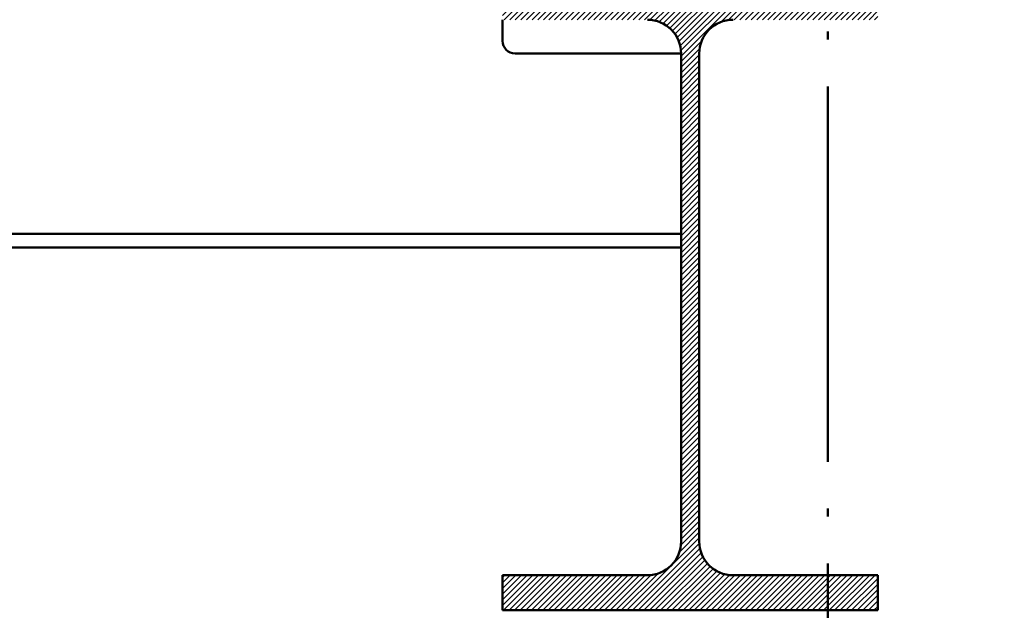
# Paper-space layout 'Layout1' of a CAD drawing. Extents: x -2 to 1033, y -36 to 596.
# Tile 51 of 86: x 411 to 427, y 447 to 457. Entities that reach past the tile are written whole.
import ezdxf

# ---------------------------------------------------------------- set-up
doc = ezdxf.new("R2010")
doc.units = 0
doc.linetypes.add('ACAD_ISO04W100', pattern=[30.5, 24, -3, 0.5, -3])
doc.layers.get('0').update_dxf_attribs({"linetype": 'CONTINUOUS'})
doc.layers.get('DEFPOINTS').update_dxf_attribs({"color": 132, "linetype": 'CONTINUOUS'})
for name, color, linetype, lineweight in [('SS_2.ET-HALA_TaO-MOULDSHOP-HLAVNI_NOSNIK', 32, 'CONTINUOUS', 50), ('SS_2.ET-HALA_TaO-MOULDSHOP-PODLAH.NOSNIK', 160, 'CONTINUOUS', 50), ('SS_2.ET-HALA_TaO-MOULDSHOP-SLOUP', 212, 'CONTINUOUS', 50), ('SS_KOTY', 3, 'CONTINUOUS', 25), ('SS_SRAFY', 8, 'CONTINUOUS', 18)]:
    doc.layers.add(name, color=color, linetype=linetype, lineweight=lineweight)
doc.styles.add('ROMANS', font='romans.shx', dxfattribs={"width": 0.8})
doc.dimstyles.new('A-1_(2.5)_50AS', dxfattribs={"dimtxt": 2.5, "dimasz": 2, "dimexe": 1, "dimexo": 2, "dimgap": 0, "dimtad": 0, "dimdec": 1, "dimlfac": 50, "dimrnd": 1, "dimtxsty": 'ROMANS', "dimblk1": 'OBLIQUE', "dimblk2": 'OBLIQUE', "dimsah": 1, "dimcen": 2, "dimclrd": 256, "dimclre": 256, "dimclrt": 256, "dimadec": 1, "dimazin": 2, "dimtfac": 0.714286, "dimtdec": 1, "dimtmove": 0, "dimatfit": 3, "dimldrblk": 'OPEN', "dimfxl": 1, "dimtvp": 1.142857, "dimtfill": 1, "dimtolj": 1, "dimlwd": -1, "dimlwe": -1, "dimarcsym": 0})

# ---------------------------------------------------------------- blocks, each defined once
blk = doc.blocks.new('_Oblique')
at = {"color": 0, "linetype": 'ByBlock', "lineweight": -2}
blk.add_line((-0.5, -0.5), (0.5, 0.5), dxfattribs=at)
blk = doc.blocks.new('*D42')
at = {"layer": 'DEFPOINTS', "color": 0, "transparency": 16777216}
for p in [(424.289, 459.57, 27964.2), (434.319, 335.17, 27964.2), (442.262, 335.17)]:
    blk.add_point(p, dxfattribs=at)
at = {"layer": 'SS_KOTY', "transparency": 16777216}
for p, q in [((426.289, 459.57), (443.262, 459.57)), ((442.262, 459.57), (442.262, 335.17)), ((436.319, 335.17), (443.262, 335.17))]:
    blk.add_line(p, q, dxfattribs=at)
at = {"layer": 'SS_KOTY', "transparency": 16777216, "xscale": 2, "yscale": 2, "zscale": 2}
for p, rotation in [((442.262, 459.57), 90), ((442.262, 335.17), 270)]:
    blk.add_blockref('_Oblique', p, dxfattribs=dict(at, rotation=rotation))
at = {"layer": 'SS_KOTY', "transparency": 16777216, "insert": (439.404, 397.37), "char_height": 2.5, "attachment_point": 5, "rotation": 90, "style": 'ROMANS', "bg_fill": 3, "box_fill_scale": 1.1, "bg_fill_color": 256, "bg_fill_true_color": 13158600, "bg_fill_transparency": 0}
blk.add_mtext('\\A1;6220', dxfattribs=at)
blk = doc.blocks.new('_OPEN')
at = {"color": 0, "linetype": 'ByBlock'}
for p, q in [((-1, 0.1667), (0, 0)), ((0, 0), (-1, -0.1667)), ((0, 0), (-1, 0))]:
    blk.add_line(p, q, dxfattribs=at)
blk = doc.blocks.new('*D43')
at = {"layer": 'DEFPOINTS', "color": 0, "transparency": 16777216}
for p in [(424.489, 459.57, 27964.2), (424.489, 457.17, 27964.2), (436.262, 457.17)]:
    blk.add_point(p, dxfattribs=at)
at = {"layer": 'SS_KOTY', "transparency": 16777216}
for p, q in [((426.489, 459.57), (437.262, 459.57)), ((436.262, 459.57), (436.262, 457.17)), ((426.489, 457.17), (437.262, 457.17)), ((436.262, 457.17), (436.262, 450.313))]:
    blk.add_line(p, q, dxfattribs=at)
at = {"layer": 'SS_KOTY', "transparency": 16777216, "xscale": 2, "yscale": 2, "zscale": 2}
for p, rotation in [((436.262, 459.57), 90), ((436.262, 457.17), 270)]:
    blk.add_blockref('_Oblique', p, dxfattribs=dict(at, rotation=rotation))
at = {"layer": 'SS_KOTY', "transparency": 16777216, "insert": (433.404, 452.742), "char_height": 2.5, "attachment_point": 5, "rotation": 90, "style": 'ROMANS', "bg_fill": 3, "box_fill_scale": 1.1, "bg_fill_color": 256, "bg_fill_true_color": 13158600, "bg_fill_transparency": 0}
blk.add_mtext('\\A1;120', dxfattribs=at)

psp = doc.layouts.get("Layout1")

# ---------------------------------------------------------------- linework, layer by layer
at = {"layer": 'SS_2.ET-HALA_TaO-MOULDSHOP-HLAVNI_NOSNIK', "color": 1, "linetype": 'Continuous', "ltscale": 0.25}
for p, q in [((421.3444, 456.0703), (421.3444, 448.2703)), ((421.6344, 448.2703), (421.6344, 456.0703)), ((420.8044, 447.7303), (418.4894, 447.7303)), ((418.4894, 447.1703), (418.4894, 447.7303))]:
    psp.add_line(p, q, dxfattribs=at)
at = {"layer": 'SS_2.ET-HALA_TaO-MOULDSHOP-HLAVNI_NOSNIK', "color": 1, "linetype": 'Continuous', "ltscale": 0.25, "extrusion": (-3.67394e-16, 3.06162e-16, -1)}
for centre, start, end in [((-420.8044, 456.0703), 90, 180), ((-422.1744, 456.0703), 0, 90), ((-420.8044, 448.2703), 180, 270), ((-422.1744, 448.2703), 270, 0)]:
    psp.add_arc(centre, 0.54, start, end, dxfattribs=at)
at = {"layer": 'SS_2.ET-HALA_TaO-MOULDSHOP-PODLAH.NOSNIK', "color": 1, "linetype": 'Continuous', "ltscale": 0.25}
for p, q in [((418.4894, 456.2703), (418.4894, 456.6103)), ((421.3444, 456.0703), (418.6894, 456.0703)), ((421.3444, 453.1903), (313.3344, 453.1903)), ((313.3344, 452.9703), (421.3444, 452.9703))]:
    psp.add_line(p, q, dxfattribs=at)
at = {"layer": 'SS_2.ET-HALA_TaO-MOULDSHOP-PODLAH.NOSNIK', "color": 1, "linetype": 'Continuous', "ltscale": 0.25, "extrusion": (3.6343e-13, 1.50996e-13, -1)}
psp.add_arc((-418.6894, 456.2703), 0.2, 270, 0, dxfattribs=at)
at = {"layer": 'SS_2.ET-HALA_TaO-MOULDSHOP-SLOUP', "color": 7, "linetype": 'ACAD_ISO04W100', "ltscale": 0.25}
psp.add_line((423.6894, 335.1703), (423.6894, 457.1703), dxfattribs=at)

# ---------------------------------------------------------------- dimensions: what is measured, and where the dimension line sits
at = {"layer": 'SS_KOTY'}
dim = psp.add_linear_dim(base=(442.2615, 335.1703), p1=(424.2894, 459.5703, 27964.2), p2=(434.319, 335.1703, 27964.2), angle=90, dimstyle='A-1_(2.5)_50AS', override={"dimtmove": 1}, dxfattribs=at)
dim.commit()
dim.dimension.update_dxf_attribs({"geometry": '*D42', "text_midpoint": (439.4044, 397.3703)})

# ---------------------------------------------------------------- next in the draw order: linework, layer by layer
at = {"layer": 'SS_2.ET-HALA_TaO-MOULDSHOP-HLAVNI_NOSNIK', "color": 1, "linetype": 'Continuous', "ltscale": 0.25}
for p, q in [((424.4894, 447.7303), (422.1744, 447.7303)), ((424.4894, 447.1703), (424.4894, 447.7303)), ((418.4894, 447.1703), (424.4894, 447.1703))]:
    psp.add_line(p, q, dxfattribs=at)

# ---------------------------------------------------------------- next in the draw order: dimensions: what is measured, and where the dimension line sits
at = {"layer": 'SS_KOTY'}
dim = psp.add_linear_dim(base=(436.2615, 457.1703), p1=(424.4894, 459.5703, 27964.2), p2=(424.4894, 457.1703, 27964.2), angle=90, dimstyle='A-1_(2.5)_50AS', dxfattribs=at)
dim.commit()
dim.dimension.update_dxf_attribs({"geometry": '*D43', "text_midpoint": (433.4044, 452.7418)})

# ---------------------------------------------------------------- next in the draw order: hatches: boundary and pattern name
at = {"layer": 'SS_SRAFY'}
h = psp.add_hatch(dxfattribs=at)
h.set_pattern_fill('ANSI31', color=5, scale=0.02, style=0)
h.set_pattern_definition([(45, (114.889425, 533.57035), (-0.04490128, 0.04490128), [])])
h.paths.add_polyline_path([(424.4894, 447.7303), (422.1744, 447.7303, -0.4142136), (421.6344, 448.2703), (421.6344, 456.0703, -0.4142136), (422.1744, 456.6103), (424.4894, 456.6103), (424.4894, 457.1703), (418.4894, 457.1703), (418.4894, 456.6103), (420.8044, 456.6103, -0.4142136), (421.3444, 456.0703), (421.3444, 448.2703, -0.4142136), (420.8044, 447.7303), (418.4894, 447.7303), (418.4894, 447.1703), (424.4894, 447.1703)], flags=0)

doc.saveas('drawing.dxf')
